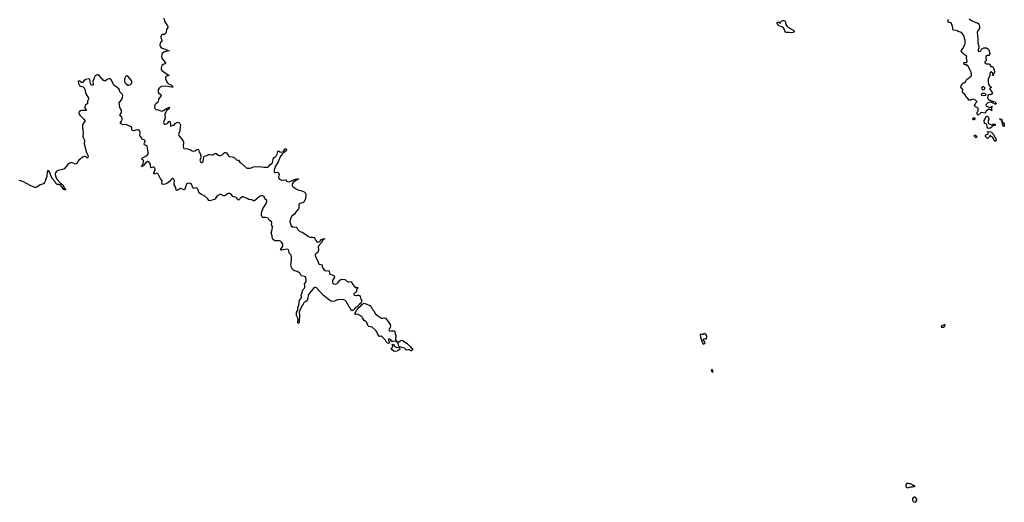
# Model space of a CAD drawing. Header units: inches. Extents: x 2608375 to 2737312, y 944064 to 1028306.
# Tile 33 of 69: x 2684445 to 2705610, y 973881 to 984260. Entities that reach past the tile are written whole.
import ezdxf

# ---------------------------------------------------------------- set-up
doc = ezdxf.new("R2010")
doc.units = ezdxf.units.IN
doc.header["$MEASUREMENT"] = 0
for name, color, linetype in [('C6987', 7, 'Continuous'), ('C6988', 7, 'Continuous'), ('C6997', 7, 'Continuous'), ('C6998', 7, 'Continuous'), ('C7907', 7, 'Continuous'), ('C7908', 7, 'Continuous')]:
    doc.layers.add(name, color=color, linetype=linetype)

msp = doc.modelspace()

# ---------------------------------------------------------------- linework, layer by layer
at = {"layer": 'C6987', "color": 5, "elevation": 20}
msp.add_lwpolyline([(2690000, 979502), (2689950, 979501), (2689930, 979506), (2689896, 979530), (2689879, 979550), (2689872, 979612), (2689850, 979670), (2689874, 979746), (2689881, 979790), (2689880, 979810), (2689861, 979850), (2689863, 979890), (2689856, 979910), (2689810, 979950), (2689785, 979990), (2689756, 980000)], dxfattribs=at)
at = {"layer": 'C6988', "color": 5, "elevation": 20}
for points in [[(2687546, 984290), (2687558, 984230), (2687576, 984190), (2687619, 984130), (2687629, 984110), (2687626, 984090), (2687602, 984050), (2687594, 983990), (2687584, 983970), (2687570, 983954), (2687550, 983944), (2687510, 983940), (2687493, 983927), (2687483, 983910), (2687478, 983890), (2687480, 983870), (2687504, 983830), (2687510, 983810), (2687499, 983790), (2687474, 983770), (2687464, 983756), (2687459, 983710), (2687465, 983690), (2687479, 983670), (2687508, 983648), (2687661, 983590), (2687590, 983577), (2687542, 983558), (2687509, 983531), (2687497, 983510), (2687493, 983470), (2687502, 983430), (2687521, 983401), (2687582, 983330), (2687573, 983310), (2687530, 983295), (2687504, 983276), (2687491, 983249), (2687483, 983210), (2687489, 983189), (2687510, 983161), (2687650, 983070), (2687642, 983050), (2687610, 983042), (2687589, 983030), (2687579, 983010), (2687582, 982990), (2687606, 982926), (2687621, 982901), (2687643, 982883), (2687705, 982850), (2687732, 982830), (2687735, 982810), (2687710, 982809), (2687625, 982825), (2687530, 982832), (2687490, 982822), (2687467, 982810), (2687444, 982790), (2687423, 982750), (2687419, 982710), (2687428, 982688), (2687479, 982650), (2687488, 982630), (2687431, 982550), (2687419, 982490), (2687401, 982470), (2687368, 982452), (2687349, 982431), (2687344, 982390), (2687349, 982349), (2687370, 982328), (2687423, 982323), (2687478, 982298), (2687510, 982294), (2687536, 982304), (2687610, 982354), (2687637, 982363), (2687650, 982372), (2687670, 982370), (2687655, 982365), (2687655, 982350), (2687602, 982298), (2687586, 982274), (2687567, 982233), (2687564, 982210), (2687570, 982150), (2687541, 982070), (2687537, 982050), (2687544, 982024), (2687554, 982014), (2687570, 982011), (2687603, 982017), (2687626, 982034), (2687650, 982067), (2687670, 982077), (2687685, 982015), (2687684, 981970), (2687690, 981966), (2687702, 981978), (2687750, 981991), (2687773, 982007), (2687790, 982029), (2687830, 982049), (2687850, 982053), (2687868, 982048), (2687889, 982030), (2687898, 982010), (2687900, 981990), (2687895, 981965), (2687891, 981870), (2687864, 981810), (2687861, 981790), (2687868, 981770), (2687881, 981750), (2687933, 981693), (2687966, 981630), (2687968, 981610), (2687959, 981550), (2687963, 981503), (2687974, 981490), (2688050, 981481), (2688110, 981464), (2688130, 981455), (2688150, 981436), (2688170, 981431), (2688210, 981440), (2688270, 981472), (2688290, 981470), (2688303, 981410), (2688321, 981381), (2688337, 981330), (2688339, 981290), (2688321, 981250), (2688319, 981230), (2688330, 981200), (2688350, 981186), (2688371, 981189), (2688387, 981210), (2688401, 981299), (2688414, 981326), (2688470, 981340), (2688510, 981360), (2688530, 981363), (2688570, 981350), (2688590, 981353), (2688610, 981360), (2688650, 981388), (2688670, 981385), (2688710, 981346), (2688730, 981338), (2688761, 981339), (2688801, 981359), (2688850, 981403), (2688870, 981405), (2688890, 981393), (2688930, 981335), (2688950, 981319), (2689014, 981314), (2689045, 981305), (2689063, 981290), (2689103, 981243), (2689130, 981236), (2689150, 981239), (2689179, 981199), (2689199, 981179), (2689330, 981069), (2689364, 981064), (2689394, 981066), (2689427, 981073), (2689470, 981094), (2689510, 981101), (2689550, 981098), (2689610, 981101), (2689690, 981085), (2689770, 981085), (2689790, 981094), (2689823, 981137), (2689877, 981183), (2689889, 981210), (2689897, 981270), (2689910, 981287), (2689945, 981315), (2689963, 981337), (2689980, 981370), (2689995, 981425), (2690000, 981432)], [(2689756, 980000), (2689730, 980009), (2689668, 980008), (2689650, 980026), (2689643, 980050), (2689640, 980090), (2689650, 980137), (2689682, 980210), (2689736, 980290), (2689757, 980350), (2689754, 980370), (2689718, 980410), (2689697, 980457), (2689670, 980471), (2689631, 980471), (2689610, 980465), (2689590, 980452), (2689490, 980363), (2689470, 980364), (2689450, 980381), (2689430, 980389), (2689370, 980393), (2689336, 980416), (2689250, 980451), (2689230, 980449), (2689196, 980430), (2689150, 980381), (2689130, 980393), (2689118, 980418), (2689098, 980438), (2689030, 980459), (2688990, 980511), (2688950, 980527), (2688930, 980525), (2688910, 980514), (2688875, 980485), (2688850, 980472), (2688830, 980471), (2688810, 980477), (2688770, 980498), (2688750, 980501), (2688730, 980496), (2688692, 980470), (2688650, 980410), (2688630, 980394), (2688526, 980366), (2688510, 980369), (2688487, 980407), (2688415, 980475), (2688350, 980504), (2688310, 980530), (2688295, 980550), (2688272, 980612), (2688250, 980637), (2688230, 980647), (2688190, 980628), (2688170, 980641), (2688148, 980708), (2688130, 980728), (2688110, 980739), (2688070, 980742), (2688044, 980730), (2688026, 980714), (2688016, 980690), (2688005, 980635), (2687990, 980604), (2687970, 980599), (2687910, 980630), (2687892, 980628), (2687830, 980584), (2687810, 980593), (2687798, 980650), (2687766, 980710), (2687763, 980737), (2687772, 980792), (2687769, 980810), (2687750, 980835), (2687730, 980842), (2687710, 980831), (2687670, 980785), (2687628, 980750), (2687590, 980728), (2687570, 980720), (2687530, 980713), (2687510, 980721), (2687502, 980742), (2687505, 980790), (2687499, 980810), (2687462, 980850), (2687419, 980939), (2687410, 980950), (2687390, 980957), (2687345, 980945), (2687326, 980946), (2687331, 980970), (2687358, 981030), (2687358, 981050), (2687351, 981070), (2687330, 981087), (2687310, 981088), (2687270, 981076), (2687263, 981083), (2687260, 981130), (2687254, 981150), (2687221, 981201), (2687210, 981209), (2687190, 981208), (2687167, 981193), (2687110, 981126), (2687090, 981107), (2687075, 981105), (2687070, 981094), (2687067, 981110), (2687078, 981122), (2687096, 981164), (2687107, 981210), (2687105, 981230), (2687099, 981239), (2687075, 981255), (2687064, 981270), (2687088, 981290), (2687155, 981325), (2687189, 981351), (2687205, 981375), (2687208, 981410), (2687192, 981488), (2687187, 981547), (2687130, 981570), (2687123, 981583), (2687126, 981610), (2687143, 981650), (2687140, 981660), (2687130, 981672), (2687090, 981682), (2687079, 981690), (2687050, 981742), (2687025, 981770), (2687036, 981830), (2687034, 981850), (2687025, 981865), (2687010, 981882), (2686990, 981890), (2686970, 981891), (2686891, 981871), (2686870, 981878), (2686855, 981890), (2686858, 981930), (2686852, 981950), (2686830, 981966), (2686730, 982007), (2686662, 982002), (2686613, 982030), (2686614, 982050), (2686638, 982082), (2686650, 982110), (2686651, 982130), (2686640, 982160), (2686630, 982173), (2686605, 982190), (2686597, 982210), (2686633, 982267), (2686636, 982290), (2686630, 982313), (2686597, 982370), (2686582, 982470), (2686630, 982533), (2686657, 982590), (2686660, 982630), (2686650, 982657), (2686597, 982710), (2686589, 982750), (2686574, 982770), (2686510, 982824), (2686470, 982850), (2686411, 982970), (2686401, 982981), (2686390, 982990), (2686364, 982990), (2686327, 982973), (2686290, 982948), (2686270, 982944), (2686250, 982953), (2686229, 982970), (2686209, 982990), (2686170, 983047), (2686150, 983064), (2686130, 983073), (2686110, 983074), (2686070, 983053), (2686050, 983021), (2686020, 982930), (2686025, 982870), (2686010, 982854), (2685990, 982847), (2685980, 982860), (2685970, 982889), (2685955, 982970), (2685943, 982983), (2685930, 982988), (2685869, 982971), (2685829, 982951), (2685805, 982915), (2685790, 982900), (2685730, 982937), (2685710, 982937), (2685703, 982930), (2685706, 982890), (2685730, 982846), (2685750, 982832), (2685810, 982816), (2685830, 982792), (2685842, 982762), (2685867, 982667), (2685926, 982570), (2685924, 982550), (2685901, 982510), (2685905, 982470), (2685900, 982460), (2685895, 982450), (2685858, 982422), (2685844, 982390), (2685845, 982370), (2685853, 982353), (2685882, 982310), (2685870, 982306), (2685790, 982305), (2685750, 982298), (2685723, 982277), (2685717, 982250), (2685723, 982230), (2685737, 982210), (2685816, 982130), (2685843, 982090), (2685843, 982070), (2685810, 982030), (2685795, 981990), (2685795, 981950), (2685812, 981830), (2685804, 981750), (2685814, 981714), (2685841, 981670), (2685831, 981590), (2685883, 981403), (2685910, 981346), (2685915, 981305), (2685910, 981289), (2685890, 981292), (2685882, 981302), (2685855, 981315), (2685830, 981318), (2685810, 981311), (2685718, 981242), (2685692, 981210), (2685670, 981166), (2685650, 981154), (2685570, 981185), (2685550, 981186), (2685523, 981177), (2685477, 981143), (2685401, 981050), (2685364, 981036), (2685270, 981019), (2685231, 980990), (2685215, 980970), (2685207, 980950), (2685209, 980930), (2685223, 980883), (2685247, 980827), (2685323, 980743), (2685370, 980707), (2685401, 980641), (2685433, 980610), (2685430, 980603), (2685410, 980602), (2685395, 980610), (2685361, 980661), (2685322, 980702), (2685296, 980716), (2685250, 980719), (2685230, 980732), (2685201, 980781), (2685145, 980845), (2685112, 980910), (2685090, 980974), (2685070, 981008), (2685050, 981016), (2685036, 980990), (2685026, 980890), (2685004, 980830), (2684994, 980786), (2684980, 980760), (2684961, 980739), (2684937, 980723), (2684870, 980704), (2684810, 980659), (2684790, 980649), (2684770, 980650), (2684670, 980691), (2684530, 980770), (2684470, 980796), (2684430, 980801)], [(2690000, 981203), (2689990, 981179), (2689942, 981110), (2689916, 981030), (2689913, 981010), (2689916, 980990), (2689935, 980975), (2689950, 980972), (2689990, 980978), (2690000, 980973)]]:
    msp.add_lwpolyline(points, dxfattribs=at)
msp.add_lwpolyline([(2686750, 983054), (2686741, 983050), (2686720, 983030), (2686701, 982990), (2686698, 982950), (2686706, 982906), (2686724, 982884), (2686770, 982855), (2686790, 982850), (2686830, 982864), (2686850, 982887), (2686857, 982910), (2686858, 982930), (2686852, 982950), (2686770, 983047)], close=True, dxfattribs=at)
at = {"layer": 'C6997', "color": 5, "elevation": 20}
msp.add_lwpolyline([(2690275, 980000), (2690260, 979950), (2690254, 979914), (2690278, 979830), (2690310, 979805), (2690390, 979795), (2690399, 979790), (2690424, 979750), (2690450, 979720), (2690468, 979708), (2690517, 979690), (2690597, 979637), (2690650, 979596), (2690686, 979586), (2690745, 979585), (2690775, 979575), (2690790, 979557), (2690809, 979509), (2690830, 979486), (2690850, 979479), (2690877, 979483), (2690903, 979497), (2690932, 979530), (2690970, 979550), (2690995, 979555), (2691001, 979550), (2690981, 979539), (2690979, 979530), (2690962, 979518), (2690931, 979470), (2690875, 979405), (2690862, 979370), (2690867, 979310), (2690861, 979270), (2690850, 979250), (2690800, 979210), (2690796, 979190), (2690802, 979170), (2690818, 979130), (2690852, 979070), (2690870, 979020), (2690890, 979004), (2690950, 978990), (2690947, 978950), (2690953, 978930), (2690986, 978886), (2691010, 978865), (2691030, 978856), (2691090, 978867), (2691099, 978850), (2691105, 978810), (2691114, 978790), (2691130, 978780), (2691187, 978767), (2691205, 978750), (2691210, 978730), (2691208, 978710), (2691171, 978650), (2691166, 978630), (2691170, 978598), (2691190, 978576), (2691230, 978571), (2691270, 978588), (2691294, 978606), (2691324, 978656), (2691346, 978674), (2691390, 978681), (2691430, 978676), (2691450, 978667), (2691479, 978639), (2691505, 978625), (2691530, 978624), (2691570, 978630), (2691606, 978566), (2691641, 978521), (2691670, 978498), (2691710, 978498), (2691722, 978490), (2691686, 978454), (2691685, 978410), (2691679, 978401), (2691631, 978370), (2691631, 978350), (2691650, 978336), (2691670, 978331), (2691689, 978331), (2691710, 978338), (2691730, 978336), (2691750, 978325), (2691765, 978310), (2691778, 978250), (2691795, 978230), (2691797, 978210), (2691793, 978190), (2691776, 978164), (2691744, 978136), (2691717, 978103), (2691694, 978086), (2691661, 978070), (2691630, 978030), (2691610, 978012), (2691590, 978002), (2691570, 978010), (2691460, 978200), (2691431, 978231), (2691390, 978240), (2691290, 978237), (2691270, 978234), (2691210, 978204), (2691170, 978202), (2691130, 978208), (2691110, 978220), (2690970, 978338), (2690830, 978488), (2690810, 978500), (2690790, 978503), (2690767, 978493), (2690753, 978470), (2690703, 978417), (2690654, 978350), (2690645, 978330), (2690638, 978270), (2690624, 978230), (2690608, 978210), (2690570, 978188), (2690550, 978169), (2690481, 978039), (2690456, 977970), (2690459, 977910), (2690453, 977750), (2690429, 977729), (2690423, 977750), (2690430, 977810), (2690423, 977843), (2690396, 977896), (2690397, 977970), (2690423, 978010), (2690423, 978070), (2690442, 978118), (2690455, 978170), (2690462, 978230), (2690492, 978268), (2690500, 978290), (2690497, 978330), (2690520, 978390), (2690522, 978430), (2690533, 978450), (2690560, 978480), (2690573, 978510), (2690573, 978530), (2690565, 978570), (2690600, 978630), (2690603, 978670), (2690597, 978710), (2690587, 978727), (2690570, 978738), (2690504, 978750), (2690490, 978765), (2690467, 978807), (2690446, 978826), (2690410, 978847), (2690350, 978860), (2690330, 978873), (2690294, 978910), (2690285, 978930), (2690273, 978990), (2690291, 979089), (2690286, 979170), (2690278, 979198), (2690245, 979230), (2690237, 979250), (2690232, 979292), (2690216, 979316), (2690186, 979326), (2690070, 979305), (2690050, 979309), (2690076, 979344), (2690100, 979390), (2690098, 979430), (2690074, 979474), (2690054, 979494), (2690030, 979502), (2690000, 979502)], dxfattribs=at)
at = {"layer": 'C6997', "color": 5}
for points, elevation in [([(2692250, 977838), (2692290, 977845), (2692310, 977839), (2692379, 977750), (2692410, 977706), (2692419, 977670), (2692410, 977642), (2692382, 977590), (2692384, 977584), (2692392, 977572), (2692405, 977565), (2692429, 977571), (2692470, 977566), (2692490, 977570), (2692510, 977562), (2692518, 977490), (2692532, 977468), (2692532, 977432), (2692522, 977410), (2692522, 977390), (2692534, 977366), (2692534, 977354), (2692550, 977352), (2692554, 977334), (2692566, 977334), (2692582, 977322), (2692590, 977322), (2692624, 977356), (2692650, 977367), (2692670, 977364), (2692690, 977353), (2692779, 977290), (2692841, 977230), (2692863, 977203), (2692882, 977190), (2692894, 977170), (2692882, 977150), (2692870, 977142), (2692850, 977142), (2692830, 977161), (2692798, 977162), (2692770, 977155), (2692750, 977162), (2692738, 977178), (2692715, 977195), (2692606, 977226), (2692598, 977238), (2692579, 977299), (2692566, 977310), (2692562, 977322), (2692546, 977330), (2692542, 977342), (2692510, 977348), (2692470, 977338), (2692440, 977340), (2692426, 977350), (2692438, 977370), (2692390, 977398), (2692374, 977390), (2692372, 977370), (2692382, 977350), (2692384, 977324), (2692392, 977310), (2692370, 977298), (2692350, 977304), (2692330, 977325), (2692306, 977366), (2692239, 977439), (2692212, 977452), (2692190, 977450), (2692170, 977457), (2692144, 977490), (2692124, 977550), (2692099, 977579), (2692024, 977644), (2691950, 977665), (2691930, 977683), (2691907, 977747), (2691889, 977769), (2691850, 977793), (2691833, 977810), (2691816, 977850), (2691797, 977877), (2691774, 977894), (2691710, 977924), (2691670, 977919), (2691650, 977929), (2691655, 977950), (2691677, 977983), (2691688, 978012), (2691703, 978037), (2691740, 978080), (2691784, 978110), (2691802, 978138), (2691830, 978159), (2691850, 978164), (2691870, 978159), (2691970, 978115), (2692010, 978070), (2692028, 978028), (2692062, 977990), (2692080, 977950), (2692095, 977935), (2692161, 977881), (2692223, 977843)], 20), ([(2699170, 977511), (2699150, 977505), (2699130, 977490), (2699108, 977488), (2699090, 977496), (2699071, 977489), (2699079, 977430), (2699107, 977350), (2699130, 977297), (2699150, 977285), (2699177, 977310), (2699172, 977330), (2699142, 977370), (2699144, 977390), (2699170, 977404), (2699190, 977398), (2699200, 977400), (2699210, 977406), (2699219, 977430), (2699217, 977450), (2699198, 977490), (2699190, 977500)], 40), ([(2692550, 977212), (2692594, 977214), (2692610, 977194), (2692614, 977170), (2692558, 977142), (2692550, 977129), (2692510, 977124), (2692490, 977129), (2692442, 977170), (2692429, 977190), (2692442, 977198), (2692450, 977214), (2692466, 977230), (2692466, 977250), (2692448, 977270), (2692450, 977274), (2692470, 977282), (2692490, 977272), (2692498, 977238)], 20), ([(2699330, 976737), (2699311, 976729), (2699314, 976710), (2699330, 976678), (2699349, 976691), (2699346, 976710)], 40)]:
    msp.add_lwpolyline(points, close=True, dxfattribs=dict(at, elevation=elevation))
at = {"layer": 'C6998', "color": 5, "elevation": 20}
for points in [[(2690000, 981432), (2690010, 981447), (2690015, 981435), (2690036, 981416), (2690071, 981409), (2690101, 981419), (2690123, 981437), (2690150, 981482), (2690170, 981481), (2690180, 981450), (2690164, 981430), (2690142, 981418), (2690080, 981360), (2690046, 981314), (2690000, 981203)], [(2690000, 980973), (2690010, 980967), (2690026, 980930), (2690010, 980870), (2690016, 980850), (2690032, 980830), (2690070, 980810), (2690090, 980809), (2690158, 980818), (2690173, 980813), (2690177, 980790), (2690184, 980784), (2690213, 980773), (2690273, 980787), (2690371, 980831), (2690410, 980838), (2690435, 980835), (2690437, 980830), (2690416, 980824), (2690399, 980810), (2690379, 980801), (2690324, 980756), (2690306, 980734), (2690301, 980719), (2690299, 980710), (2690304, 980690), (2690327, 980667), (2690410, 980610), (2690430, 980601), (2690490, 980588), (2690559, 980559), (2690587, 980530), (2690598, 980490), (2690590, 980410), (2690550, 980333), (2690530, 980320), (2690474, 980306), (2690456, 980290), (2690445, 980270), (2690443, 980210), (2690435, 980190), (2690387, 980133), (2690350, 980078), (2690290, 980030), (2690278, 980010), (2690275, 980000)]]:
    msp.add_lwpolyline(points, dxfattribs=at)
at = {"layer": 'C7907', "color": 5, "elevation": 40}
for points in [[(2704330, 977702), (2704262, 977670), (2704254, 977650), (2704290, 977648), (2704310, 977651), (2704332, 977670), (2704337, 977690)], [(2703548, 974288), (2703510, 974288), (2703491, 974250), (2703492, 974230), (2703502, 974210), (2703530, 974192), (2703550, 974202), (2703570, 974205), (2703590, 974212), (2703627, 974213), (2703650, 974222), (2703676, 974224), (2703686, 974230), (2703670, 974246), (2703650, 974246), (2703636, 974256), (2703595, 974275), (2703570, 974278)], [(2703670, 973995), (2703643, 973970), (2703635, 973950), (2703634, 973930), (2703641, 973910), (2703650, 973899), (2703690, 973881), (2703709, 973891), (2703722, 973910), (2703729, 973930), (2703729, 973950), (2703710, 973978), (2703694, 973994)]]:
    msp.add_lwpolyline(points, close=True, dxfattribs=at)
at = {"layer": 'C7908', "color": 5, "elevation": 20}
for points in [[(2701030, 983975), (2700987, 983987), (2700921, 983981), (2700905, 983985), (2700897, 983997), (2700885, 984050), (2700863, 984083), (2700840, 984100), (2700810, 984115), (2700758, 984130), (2700749, 984149), (2700729, 984169), (2700726, 984186), (2700730, 984198), (2700751, 984211), (2700764, 984204), (2700774, 984190), (2700790, 984186), (2700802, 984210), (2700830, 984235), (2700850, 984243), (2700870, 984243), (2700890, 984234), (2700904, 984210), (2700916, 984156), (2700947, 984107), (2701015, 984070), (2701034, 984054), (2701085, 984030), (2701091, 984010), (2701082, 983990), (2701070, 983984)], [(2705150, 982815), (2705134, 982810), (2705122, 982790), (2705130, 982774), (2705150, 982754), (2705170, 982762), (2705190, 982774), (2705194, 982794), (2705170, 982814)], [(2705150, 982675), (2705134, 982670), (2705114, 982650), (2705118, 982638), (2705133, 982633), (2705210, 982634), (2705218, 982650), (2705215, 982655), (2705175, 982675)], [(2704970, 982106), (2704948, 982108), (2704930, 982126), (2704930, 982134), (2704950, 982152), (2704970, 982152), (2704980, 982140), (2704980, 982120)], [(2705330, 982002), (2705338, 982002), (2705353, 982013), (2705410, 982014), (2705414, 982010), (2705413, 981987), (2705358, 981982), (2705354, 981970), (2705310, 981928), (2705290, 981928), (2705270, 981918), (2705246, 981926), (2705238, 981950), (2705242, 981970), (2705236, 981996), (2705226, 982010), (2705186, 982030), (2705178, 982090), (2705202, 982130), (2705230, 982194), (2705257, 982177), (2705271, 982151), (2705274, 982110), (2705262, 982090), (2705262, 982070), (2705265, 982045), (2705281, 982021)], [(2705550, 982086), (2705542, 982102), (2705526, 982110), (2705522, 982122), (2705506, 982130), (2705534, 982130), (2705538, 982118), (2705554, 982110), (2705554, 982086)], [(2705610, 981966), (2705589, 981969), (2705586, 981990), (2705570, 982006), (2705566, 982074), (2705574, 982066), (2705574, 982054), (2705590, 982052), (2705610, 982014)], [(2705430, 981648), (2705406, 981650), (2705390, 981666), (2705355, 981735), (2705330, 981746), (2705310, 981766), (2705298, 981762), (2705282, 981730), (2705270, 981718), (2705250, 981708), (2705230, 981718), (2705218, 981730), (2705206, 981750), (2705208, 981772), (2705216, 981784), (2705230, 981792), (2705262, 981798), (2705266, 981810), (2705262, 981842), (2705248, 981848), (2705250, 981854), (2705334, 981850), (2705344, 981824), (2705382, 981782), (2705391, 981750), (2705398, 981738), (2705411, 981731), (2705430, 981694), (2705436, 981670)], [(2705010, 981728), (2704990, 981729), (2704970, 981748), (2704970, 981774), (2704990, 981774), (2705010, 981754), (2705014, 981730)]]:
    msp.add_lwpolyline(points, close=True, dxfattribs=at)
msp.add_lwpolyline([(2704857, 984277), (2704904, 984244), (2704998, 984198), (2705031, 984190), (2705059, 984170), (2705070, 984151), (2705077, 984123), (2705074, 984070), (2705039, 984021), (2705027, 983990), (2705031, 983910), (2705044, 983850), (2705043, 983763), (2705063, 983690), (2705059, 983650), (2705046, 983610), (2705045, 983590), (2705050, 983582), (2705070, 983578), (2705090, 983585), (2705115, 983605), (2705129, 983630), (2705171, 983651), (2705210, 983656), (2705230, 983654), (2705259, 983630), (2705274, 983610), (2705302, 983530), (2705294, 983510), (2705274, 983490), (2705250, 983488), (2705214, 983470), (2705212, 983430), (2705222, 983410), (2705222, 983390), (2705210, 983366), (2705194, 983350), (2705194, 983330), (2705230, 983312), (2705268, 983312), (2705290, 983302), (2705311, 983271), (2705314, 983254), (2705351, 983251), (2705364, 983244), (2705378, 983218), (2705390, 983182), (2705396, 983130), (2705390, 983106), (2705378, 983102), (2705374, 983090), (2705378, 983070), (2705370, 983062), (2705358, 983070), (2705366, 983090), (2705366, 983110), (2705330, 983146), (2705310, 983126), (2705302, 983110), (2705302, 983050), (2705265, 982990), (2705265, 982910), (2705280, 982860), (2705295, 982835), (2705315, 982815), (2705332, 982810), (2705294, 982770), (2705330, 982732), (2705350, 982692), (2705355, 982670), (2705330, 982649), (2705310, 982644), (2705290, 982648), (2705254, 982630), (2705252, 982572), (2705270, 982542), (2705290, 982532), (2705310, 982531), (2705321, 982521), (2705377, 982497), (2705411, 982490), (2705418, 982478), (2705431, 982470), (2705434, 982450), (2705430, 982446), (2705410, 982446), (2705330, 982489), (2705310, 982489), (2705254, 982470), (2705214, 982430), (2705218, 982398), (2705250, 982394), (2705264, 982384), (2705290, 982374), (2705322, 982378), (2705328, 982392), (2705353, 982393), (2705350, 982386), (2705338, 982382), (2705334, 982370), (2705334, 982330), (2705338, 982318), (2705352, 982310), (2705350, 982306), (2705330, 982306), (2705322, 982322), (2705307, 982327), (2705270, 982328), (2705234, 982310), (2705214, 982290), (2705211, 982269), (2705194, 982250), (2705110, 982266), (2705050, 982206), (2705028, 982230), (2705029, 982271), (2705046, 982290), (2705046, 982350), (2705042, 982362), (2704990, 982386), (2704968, 982410), (2704975, 982430), (2705004, 982476), (2705018, 982490), (2705018, 982498), (2704988, 982528), (2704950, 982549), (2704915, 982545), (2704890, 982528), (2704849, 982529), (2704825, 982565), (2704790, 982595), (2704766, 982646), (2704715, 982690), (2704709, 982710), (2704715, 982755), (2704708, 982768), (2704690, 982778), (2704682, 982790), (2704679, 982810), (2704689, 982850), (2704710, 982882), (2704730, 982902), (2704752, 982912), (2704768, 982912), (2704790, 982958), (2704822, 982990), (2704853, 983007), (2704881, 983039), (2704906, 983050), (2704908, 983070), (2704908, 983090), (2704898, 983110), (2704898, 983130), (2704863, 983203), (2704826, 983266), (2704818, 983270), (2704808, 983288), (2704766, 983290), (2704750, 983298), (2704742, 983310), (2704742, 983330), (2704750, 983336), (2704790, 983338), (2704809, 983351), (2704809, 983371), (2704795, 983430), (2704798, 983450), (2704808, 983470), (2704789, 983489), (2704770, 983494), (2704750, 983509), (2704710, 983546), (2704685, 983590), (2704694, 983610), (2704721, 983639), (2704761, 983719), (2704767, 983750), (2704769, 983809), (2704745, 983890), (2704723, 983943), (2704690, 983982), (2704670, 983994), (2704630, 983997), (2704599, 984019), (2704570, 984030), (2704510, 984034), (2704503, 984050), (2704505, 984090), (2704476, 984176), (2704452, 984192), (2704404, 984204), (2704399, 984210), (2704404, 984230), (2704401, 984261)], dxfattribs=at)

doc.saveas('drawing.dxf')
